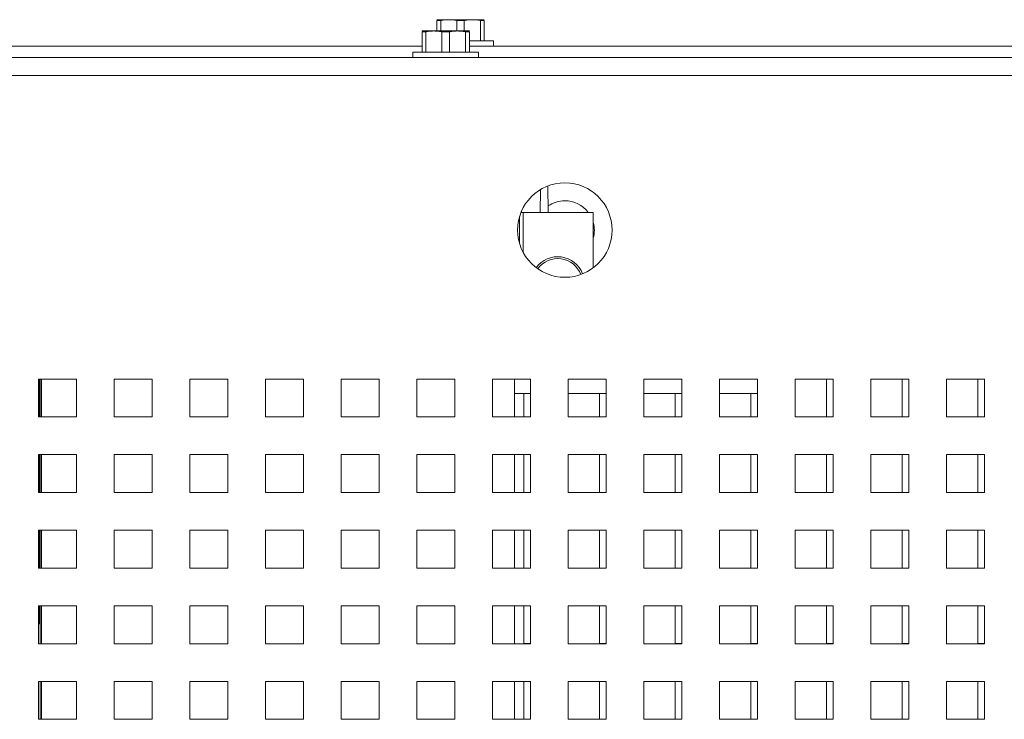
# Paper-space layout '2' of a CAD drawing. Header units: inches. Extents: x 1 to 109, y 1 to 85.
# Tile 31 of 70: x 88.95 to 93.28, y 27.76 to 30.84. Entities that reach past the tile are written whole.
import ezdxf

# ---------------------------------------------------------------- set-up
doc = ezdxf.new("R2010")
doc.units = ezdxf.units.IN
doc.header["$MEASUREMENT"] = 0

psp = doc.layouts.new('2')

# ---------------------------------------------------------------- linework, layer by layer
at = {"color": 7, "linetype": 'Continuous', "lineweight": 15, "ltscale": 5}
for p, q in [((90.7852, 30.8431), (90.7844, 30.8427)), ((90.7852, 30.8431), (90.8365, 30.8431)), ((90.8365, 30.8431), (90.9407, 30.8431)), ((90.9407, 30.8431), (90.9919, 30.8431)), ((90.9928, 30.8427), (90.9919, 30.8431)), ((90.8009, 30.8394), (90.7844, 30.8394)), ((90.7844, 30.7932), (90.7844, 30.8394)), ((90.8009, 30.8394), (90.8009, 30.7932)), ((90.8721, 30.7932), (90.8721, 30.8394)), ((90.905, 30.8394), (90.8721, 30.8394)), ((90.905, 30.8394), (90.905, 30.7932)), ((90.9763, 30.7491), (90.9763, 30.8394)), ((90.9928, 30.8394), (90.9763, 30.8394)), ((90.9928, 30.8394), (90.9928, 30.7491)), ((90.7196, 30.7932), (90.7188, 30.7929)), ((90.7352, 30.7896), (90.7188, 30.7896)), ((90.7188, 30.6992), (90.7188, 30.7896)), ((90.7196, 30.7932), (90.7708, 30.7932)), ((90.7352, 30.7896), (90.7352, 30.6992)), ((90.7708, 30.7932), (90.875, 30.7932)), ((90.8065, 30.6992), (90.8065, 30.7896)), ((90.8394, 30.7896), (90.8065, 30.7896)), ((90.8394, 30.7896), (90.8394, 30.6992)), ((90.875, 30.7932), (90.9263, 30.7932)), ((90.9106, 30.6992), (90.9106, 30.7896)), ((90.9271, 30.7896), (90.9106, 30.7896)), ((90.9271, 30.7929), (90.9263, 30.7932)), ((90.9271, 30.7896), (90.9271, 30.6992)), ((90.7188, 30.7256), (85.6079, 30.7256)), ((91.0336, 30.7491), (90.9271, 30.7491)), ((96.0379, 30.7256), (90.9271, 30.7256)), ((91.0336, 30.7256), (91.0336, 30.7491)), ((84.6128, 30.6757), (97.8419, 30.6757)), ((90.6779, 30.6992), (90.6779, 30.6757)), ((90.9679, 30.6992), (90.6779, 30.6992)), ((90.9679, 30.6757), (90.9679, 30.6992)), ((97.8419, 30.5968), (84.6294, 30.5968)), ((91.2727, 30.1101), (91.2747, 29.9935)), ((91.2388, 29.9935), (91.2405, 30.0944)), ((91.1545, 29.9935), (91.1646, 29.9935)), ((91.1564, 29.9935), (91.1564, 29.9981)), ((91.1646, 29.9935), (91.4732, 29.9935)), ((91.4732, 29.9935), (91.4732, 29.7494)), ((91.4732, 29.9935), (91.4732, 29.7494)), ((91.4732, 29.9935), (91.4732, 29.9935)), ((89.1961, 29.2591), (89.0294, 29.2591)), ((89.0294, 29.2591), (89.0294, 29.0924)), ((89.0318, 29.2591), (89.0318, 29.0924)), ((89.0367, 29.2591), (89.0367, 29.0924)), ((89.0422, 29.2591), (89.0422, 29.0924)), ((89.1961, 29.0924), (89.1961, 29.2591)), ((89.5294, 29.2591), (89.3628, 29.2591)), ((89.3628, 29.2591), (89.3628, 29.0924)), ((89.5294, 29.0924), (89.5294, 29.2591)), ((89.8628, 29.2591), (89.6961, 29.2591)), ((89.6961, 29.2591), (89.6961, 29.0924)), ((89.8628, 29.0924), (89.8628, 29.2591)), ((90.1961, 29.2591), (90.0294, 29.2591)), ((90.0294, 29.2591), (90.0294, 29.0924)), ((90.1961, 29.0924), (90.1961, 29.2591)), ((90.5294, 29.2591), (90.3628, 29.2591)), ((90.3628, 29.2591), (90.3628, 29.0924)), ((90.5294, 29.0924), (90.5294, 29.2591)), ((90.8628, 29.2591), (90.6961, 29.2591)), ((90.6961, 29.2591), (90.6961, 29.0924)), ((90.8628, 29.0924), (90.8628, 29.2591)), ((91.1961, 29.2591), (91.0294, 29.2591)), ((91.0294, 29.2591), (91.0294, 29.0924)), ((91.1255, 29.0924), (91.1255, 29.2591)), ((91.1255, 29.0924), (91.1255, 29.2591)), ((91.1961, 29.0924), (91.1961, 29.2591)), ((91.5294, 29.2591), (91.3628, 29.2591)), ((91.3628, 29.2591), (91.3628, 29.0924)), ((91.5294, 29.0924), (91.5294, 29.2591)), ((91.8628, 29.2591), (91.6961, 29.2591)), ((91.6961, 29.2591), (91.6961, 29.0924)), ((91.8628, 29.0924), (91.8628, 29.2591)), ((92.1961, 29.2591), (92.0294, 29.2591)), ((92.0294, 29.2591), (92.0294, 29.0924)), ((92.1961, 29.0924), (92.1961, 29.2591)), ((92.5294, 29.2591), (92.3628, 29.2591)), ((92.3628, 29.2591), (92.3628, 29.0924)), ((92.5003, 29.2591), (92.5003, 29.0926)), ((92.5294, 29.0924), (92.5294, 29.2591)), ((92.8628, 29.2591), (92.6961, 29.2591)), ((92.6961, 29.2591), (92.6961, 29.0924)), ((92.8336, 29.2591), (92.8336, 29.0926)), ((92.8628, 29.0924), (92.8628, 29.2591)), ((93.1961, 29.2591), (93.0294, 29.2591)), ((93.0294, 29.2591), (93.0294, 29.0924)), ((93.1669, 29.2591), (93.1669, 29.0926)), ((93.1961, 29.0924), (93.1961, 29.2591)), ((91.1255, 29.1947), (91.1961, 29.1947)), ((91.1669, 29.1947), (91.1669, 29.0926)), ((91.3628, 29.1947), (91.5294, 29.1947)), ((91.5003, 29.1947), (91.5003, 29.0926)), ((91.6961, 29.1947), (91.8628, 29.1947)), ((91.8336, 29.1947), (91.8336, 29.0926)), ((92.0294, 29.1947), (92.1961, 29.1947)), ((92.1669, 29.1947), (92.1669, 29.0926)), ((89.0294, 29.0924), (89.1961, 29.0924)), ((89.3628, 29.0924), (89.5294, 29.0924)), ((89.6961, 29.0924), (89.8628, 29.0924)), ((90.0294, 29.0924), (90.1961, 29.0924)), ((90.3628, 29.0924), (90.5294, 29.0924)), ((90.6961, 29.0924), (90.8628, 29.0924)), ((91.0294, 29.0924), (91.1961, 29.0924)), ((91.1669, 29.0926), (91.1961, 29.0926)), ((91.3628, 29.0924), (91.5294, 29.0924)), ((91.5003, 29.0926), (91.5294, 29.0926)), ((91.6961, 29.0924), (91.8628, 29.0924)), ((91.8336, 29.0926), (91.8628, 29.0926)), ((92.0294, 29.0924), (92.1961, 29.0924)), ((92.1669, 29.0926), (92.1961, 29.0926)), ((92.3628, 29.0924), (92.5294, 29.0924)), ((92.5003, 29.0926), (92.5294, 29.0926)), ((92.6961, 29.0924), (92.8628, 29.0924)), ((92.8336, 29.0926), (92.8628, 29.0926)), ((93.0294, 29.0924), (93.1961, 29.0924)), ((93.1669, 29.0926), (93.1961, 29.0926)), ((89.1961, 28.9257), (89.0294, 28.9257)), ((89.0294, 28.9257), (89.0294, 28.7591)), ((89.0318, 28.9257), (89.0318, 28.7591)), ((89.0367, 28.9257), (89.0367, 28.7591)), ((89.0422, 28.9257), (89.0422, 28.7591)), ((89.1961, 28.7591), (89.1961, 28.9257)), ((89.5294, 28.9257), (89.3628, 28.9257)), ((89.3628, 28.9257), (89.3628, 28.7591)), ((89.5294, 28.7591), (89.5294, 28.9257)), ((89.8628, 28.9257), (89.6961, 28.9257)), ((89.6961, 28.9257), (89.6961, 28.7591)), ((89.8628, 28.7591), (89.8628, 28.9257)), ((90.1961, 28.9257), (90.0294, 28.9257)), ((90.0294, 28.9257), (90.0294, 28.7591)), ((90.1961, 28.7591), (90.1961, 28.9257)), ((90.5294, 28.9257), (90.3628, 28.9257)), ((90.3628, 28.9257), (90.3628, 28.7591)), ((90.5294, 28.7591), (90.5294, 28.9257)), ((90.8628, 28.9257), (90.6961, 28.9257)), ((90.6961, 28.9257), (90.6961, 28.7591)), ((90.8628, 28.7591), (90.8628, 28.9257)), ((91.1961, 28.9257), (91.0294, 28.9257)), ((91.0294, 28.9257), (91.0294, 28.7591)), ((91.1255, 28.7591), (91.1255, 28.9257)), ((91.1255, 28.7591), (91.1255, 28.9257)), ((91.1669, 28.9257), (91.1669, 28.7592)), ((91.1961, 28.7591), (91.1961, 28.9257)), ((91.5294, 28.9257), (91.3628, 28.9257)), ((91.3628, 28.9257), (91.3628, 28.7591)), ((91.5003, 28.9257), (91.5003, 28.7592)), ((91.5294, 28.7591), (91.5294, 28.9257)), ((91.8628, 28.9257), (91.6961, 28.9257)), ((91.6961, 28.9257), (91.6961, 28.7591)), ((91.8336, 28.9257), (91.8336, 28.7592)), ((91.8628, 28.7591), (91.8628, 28.9257)), ((92.1961, 28.9257), (92.0294, 28.9257)), ((92.0294, 28.9257), (92.0294, 28.7591)), ((92.1669, 28.9257), (92.1669, 28.7592)), ((92.1961, 28.7591), (92.1961, 28.9257)), ((92.5294, 28.9257), (92.3628, 28.9257)), ((92.3628, 28.9257), (92.3628, 28.7591)), ((92.5003, 28.9257), (92.5003, 28.7592)), ((92.5294, 28.7591), (92.5294, 28.9257)), ((92.8628, 28.9257), (92.6961, 28.9257)), ((92.6961, 28.9257), (92.6961, 28.7591)), ((92.8336, 28.9257), (92.8336, 28.7592)), ((92.8628, 28.7591), (92.8628, 28.9257)), ((93.1961, 28.9257), (93.0294, 28.9257)), ((93.0294, 28.9257), (93.0294, 28.7591)), ((93.1669, 28.9257), (93.1669, 28.7592)), ((93.1961, 28.7591), (93.1961, 28.9257)), ((89.0294, 28.7591), (89.1961, 28.7591)), ((89.3628, 28.7591), (89.5294, 28.7591)), ((89.6961, 28.7591), (89.8628, 28.7591)), ((90.0294, 28.7591), (90.1961, 28.7591)), ((90.3628, 28.7591), (90.5294, 28.7591)), ((90.6961, 28.7591), (90.8628, 28.7591)), ((91.0294, 28.7591), (91.1961, 28.7591)), ((91.1669, 28.7592), (91.1961, 28.7592)), ((91.3628, 28.7591), (91.5294, 28.7591)), ((91.5003, 28.7592), (91.5294, 28.7592)), ((91.6961, 28.7591), (91.8628, 28.7591)), ((91.8336, 28.7592), (91.8628, 28.7592)), ((92.0294, 28.7591), (92.1961, 28.7591)), ((92.1669, 28.7592), (92.1961, 28.7592)), ((92.3628, 28.7591), (92.5294, 28.7591)), ((92.5003, 28.7592), (92.5294, 28.7592)), ((92.6961, 28.7591), (92.8628, 28.7591)), ((92.8336, 28.7592), (92.8628, 28.7592)), ((93.0294, 28.7591), (93.1961, 28.7591)), ((93.1669, 28.7592), (93.1961, 28.7592)), ((89.1961, 28.5924), (89.0294, 28.5924)), ((89.0294, 28.5924), (89.0294, 28.4257)), ((89.0318, 28.5924), (89.0318, 28.4257)), ((89.0367, 28.5924), (89.0367, 28.4257)), ((89.0422, 28.5924), (89.0422, 28.4257)), ((89.1961, 28.4257), (89.1961, 28.5924)), ((89.5294, 28.5924), (89.3628, 28.5924)), ((89.3628, 28.5924), (89.3628, 28.4257)), ((89.5294, 28.4257), (89.5294, 28.5924)), ((89.8628, 28.5924), (89.6961, 28.5924)), ((89.6961, 28.5924), (89.6961, 28.4257)), ((89.8628, 28.4257), (89.8628, 28.5924)), ((90.1961, 28.5924), (90.0294, 28.5924)), ((90.0294, 28.5924), (90.0294, 28.4257)), ((90.1961, 28.4257), (90.1961, 28.5924)), ((90.5294, 28.5924), (90.3628, 28.5924)), ((90.3628, 28.5924), (90.3628, 28.4257)), ((90.5294, 28.4257), (90.5294, 28.5924)), ((90.8628, 28.5924), (90.6961, 28.5924)), ((90.6961, 28.5924), (90.6961, 28.4257)), ((90.8628, 28.4257), (90.8628, 28.5924)), ((91.1961, 28.5924), (91.0294, 28.5924)), ((91.0294, 28.5924), (91.0294, 28.4257)), ((91.1255, 28.4257), (91.1255, 28.5924)), ((91.1255, 28.4257), (91.1255, 28.5924)), ((91.1669, 28.5924), (91.1669, 28.4259)), ((91.1961, 28.4257), (91.1961, 28.5924)), ((91.5294, 28.5924), (91.3628, 28.5924)), ((91.3628, 28.5924), (91.3628, 28.4257)), ((91.5003, 28.5924), (91.5003, 28.4259)), ((91.5294, 28.4257), (91.5294, 28.5924)), ((91.8628, 28.5924), (91.6961, 28.5924)), ((91.6961, 28.5924), (91.6961, 28.4257)), ((91.8336, 28.5924), (91.8336, 28.4259)), ((91.8628, 28.4257), (91.8628, 28.5924)), ((92.1961, 28.5924), (92.0294, 28.5924)), ((92.0294, 28.5924), (92.0294, 28.4257)), ((92.1669, 28.5924), (92.1669, 28.4259)), ((92.1961, 28.4257), (92.1961, 28.5924)), ((92.5294, 28.5924), (92.3628, 28.5924)), ((92.3628, 28.5924), (92.3628, 28.4257)), ((92.5003, 28.5924), (92.5003, 28.4259)), ((92.5294, 28.4257), (92.5294, 28.5924)), ((92.8628, 28.5924), (92.6961, 28.5924)), ((92.6961, 28.5924), (92.6961, 28.4257)), ((92.8336, 28.5924), (92.8336, 28.4259)), ((92.8628, 28.4257), (92.8628, 28.5924)), ((93.1961, 28.5924), (93.0294, 28.5924)), ((93.0294, 28.5924), (93.0294, 28.4257)), ((93.1669, 28.5924), (93.1669, 28.4259)), ((93.1961, 28.4257), (93.1961, 28.5924)), ((89.0294, 28.4257), (89.1961, 28.4257)), ((89.3628, 28.4257), (89.5294, 28.4257)), ((89.6961, 28.4257), (89.8628, 28.4257)), ((90.0294, 28.4257), (90.1961, 28.4257)), ((90.3628, 28.4257), (90.5294, 28.4257)), ((90.6961, 28.4257), (90.8628, 28.4257)), ((91.0294, 28.4257), (91.1961, 28.4257)), ((91.1669, 28.4259), (91.1961, 28.4259)), ((91.3628, 28.4257), (91.5294, 28.4257)), ((91.5003, 28.4259), (91.5294, 28.4259)), ((91.6961, 28.4257), (91.8628, 28.4257)), ((91.8336, 28.4259), (91.8628, 28.4259)), ((92.0294, 28.4257), (92.1961, 28.4257)), ((92.1669, 28.4259), (92.1961, 28.4259)), ((92.3628, 28.4257), (92.5294, 28.4257)), ((92.5003, 28.4259), (92.5294, 28.4259)), ((92.6961, 28.4257), (92.8628, 28.4257)), ((92.8336, 28.4259), (92.8628, 28.4259)), ((93.0294, 28.4257), (93.1961, 28.4257)), ((93.1669, 28.4259), (93.1961, 28.4259)), ((89.1961, 28.2591), (89.0294, 28.2591)), ((89.0294, 28.2591), (89.0294, 28.0924)), ((89.0318, 28.2591), (89.0318, 28.1802)), ((89.0367, 28.2591), (89.0367, 28.0924)), ((89.0422, 28.2591), (89.0422, 28.0924)), ((89.1961, 28.0924), (89.1961, 28.2591)), ((89.5294, 28.2591), (89.3628, 28.2591)), ((89.3628, 28.2591), (89.3628, 28.0924)), ((89.5294, 28.0924), (89.5294, 28.2591)), ((89.8628, 28.2591), (89.6961, 28.2591)), ((89.6961, 28.2591), (89.6961, 28.0924)), ((89.8628, 28.0924), (89.8628, 28.2591)), ((90.1961, 28.2591), (90.0294, 28.2591)), ((90.0294, 28.2591), (90.0294, 28.0924)), ((90.1961, 28.0924), (90.1961, 28.2591)), ((90.5294, 28.2591), (90.3628, 28.2591)), ((90.3628, 28.2591), (90.3628, 28.0924)), ((90.5294, 28.0924), (90.5294, 28.2591)), ((90.8628, 28.2591), (90.6961, 28.2591)), ((90.6961, 28.2591), (90.6961, 28.0924)), ((90.8628, 28.0924), (90.8628, 28.2591)), ((91.1961, 28.2591), (91.0294, 28.2591)), ((91.0294, 28.2591), (91.0294, 28.0924)), ((91.1255, 28.0924), (91.1255, 28.2591)), ((91.1255, 28.0924), (91.1255, 28.2591)), ((91.1669, 28.2591), (91.1669, 28.0926)), ((91.1961, 28.0924), (91.1961, 28.2591)), ((91.5294, 28.2591), (91.3628, 28.2591)), ((91.3628, 28.2591), (91.3628, 28.0924)), ((91.5003, 28.2591), (91.5003, 28.0926)), ((91.5294, 28.0924), (91.5294, 28.2591)), ((91.8628, 28.2591), (91.6961, 28.2591)), ((91.6961, 28.2591), (91.6961, 28.0924)), ((91.8336, 28.2591), (91.8336, 28.0926)), ((91.8628, 28.0924), (91.8628, 28.2591)), ((92.1961, 28.2591), (92.0294, 28.2591)), ((92.0294, 28.2591), (92.0294, 28.0924)), ((92.1669, 28.2591), (92.1669, 28.0926)), ((92.1961, 28.0924), (92.1961, 28.2591)), ((92.5294, 28.2591), (92.3628, 28.2591)), ((92.3628, 28.2591), (92.3628, 28.0924)), ((92.5003, 28.2591), (92.5003, 28.0926)), ((92.5294, 28.0924), (92.5294, 28.2591)), ((92.8628, 28.2591), (92.6961, 28.2591)), ((92.6961, 28.2591), (92.6961, 28.0924)), ((92.8336, 28.2591), (92.8336, 28.0926)), ((92.8628, 28.0924), (92.8628, 28.2591)), ((93.1961, 28.2591), (93.0294, 28.2591)), ((93.0294, 28.2591), (93.0294, 28.0924)), ((93.1669, 28.2591), (93.1669, 28.0926)), ((93.1961, 28.0924), (93.1961, 28.2591)), ((89.0367, 28.1802), (89.0318, 28.1802)), ((89.0294, 28.0924), (89.1961, 28.0924)), ((89.3628, 28.0924), (89.5294, 28.0924)), ((89.6961, 28.0924), (89.8628, 28.0924)), ((90.0294, 28.0924), (90.1961, 28.0924)), ((90.3628, 28.0924), (90.5294, 28.0924)), ((90.6961, 28.0924), (90.8628, 28.0924)), ((91.0294, 28.0924), (91.1961, 28.0924)), ((91.1669, 28.0926), (91.1961, 28.0926)), ((91.3628, 28.0924), (91.5294, 28.0924)), ((91.5003, 28.0926), (91.5294, 28.0926)), ((91.6961, 28.0924), (91.8628, 28.0924)), ((91.8336, 28.0926), (91.8628, 28.0926)), ((92.0294, 28.0924), (92.1961, 28.0924)), ((92.1669, 28.0926), (92.1961, 28.0926)), ((92.3628, 28.0924), (92.5294, 28.0924)), ((92.5003, 28.0926), (92.5294, 28.0926)), ((92.6961, 28.0924), (92.8628, 28.0924)), ((92.8336, 28.0926), (92.8628, 28.0926)), ((93.0294, 28.0924), (93.1961, 28.0924)), ((93.1669, 28.0926), (93.1961, 28.0926)), ((89.1961, 27.9257), (89.0294, 27.9257)), ((89.0294, 27.9257), (89.0294, 27.7591)), ((89.0367, 27.9257), (89.0367, 27.7591)), ((89.0422, 27.9257), (89.0422, 27.7591)), ((89.1961, 27.7591), (89.1961, 27.9257)), ((89.5294, 27.9257), (89.3628, 27.9257)), ((89.3628, 27.9257), (89.3628, 27.7591)), ((89.5294, 27.7591), (89.5294, 27.9257)), ((89.8628, 27.9257), (89.6961, 27.9257)), ((89.6961, 27.9257), (89.6961, 27.7591)), ((89.8628, 27.7591), (89.8628, 27.9257)), ((90.1961, 27.9257), (90.0294, 27.9257)), ((90.0294, 27.9257), (90.0294, 27.7591)), ((90.1961, 27.7591), (90.1961, 27.9257)), ((90.5294, 27.9257), (90.3628, 27.9257)), ((90.3628, 27.9257), (90.3628, 27.7591)), ((90.5294, 27.7591), (90.5294, 27.9257)), ((90.8628, 27.9257), (90.6961, 27.9257)), ((90.6961, 27.9257), (90.6961, 27.7591)), ((90.8628, 27.7591), (90.8628, 27.9257)), ((91.1961, 27.9257), (91.0294, 27.9257)), ((91.0294, 27.9257), (91.0294, 27.7591)), ((91.1255, 27.7591), (91.1255, 27.9257)), ((91.1255, 27.7591), (91.1255, 27.9257)), ((91.1669, 27.9257), (91.1669, 27.7592)), ((91.1961, 27.7591), (91.1961, 27.9257)), ((91.5294, 27.9257), (91.3628, 27.9257)), ((91.3628, 27.9257), (91.3628, 27.7591)), ((91.5003, 27.9257), (91.5003, 27.7592)), ((91.5294, 27.7591), (91.5294, 27.9257)), ((91.8628, 27.9257), (91.6961, 27.9257)), ((91.6961, 27.9257), (91.6961, 27.7591)), ((91.8336, 27.9257), (91.8336, 27.7592)), ((91.8628, 27.7591), (91.8628, 27.9257)), ((92.1961, 27.9257), (92.0294, 27.9257)), ((92.0294, 27.9257), (92.0294, 27.7591)), ((92.1669, 27.9257), (92.1669, 27.7592)), ((92.1961, 27.7591), (92.1961, 27.9257)), ((92.5294, 27.9257), (92.3628, 27.9257)), ((92.3628, 27.9257), (92.3628, 27.7591)), ((92.5003, 27.9257), (92.5003, 27.7592)), ((92.5294, 27.7591), (92.5294, 27.9257)), ((92.8628, 27.9257), (92.6961, 27.9257)), ((92.6961, 27.9257), (92.6961, 27.7591)), ((92.8336, 27.9257), (92.8336, 27.7592)), ((92.8628, 27.7591), (92.8628, 27.9257)), ((93.1961, 27.9257), (93.0294, 27.9257)), ((93.0294, 27.9257), (93.0294, 27.7591)), ((93.1669, 27.9257), (93.1669, 27.7592)), ((93.1961, 27.7591), (93.1961, 27.9257)), ((89.0294, 27.7591), (89.1961, 27.7591)), ((89.3628, 27.7591), (89.5294, 27.7591)), ((89.6961, 27.7591), (89.8628, 27.7591)), ((90.0294, 27.7591), (90.1961, 27.7591)), ((90.3628, 27.7591), (90.5294, 27.7591)), ((90.6961, 27.7591), (90.8628, 27.7591)), ((91.0294, 27.7591), (91.1961, 27.7591)), ((91.1669, 27.7592), (91.1961, 27.7592)), ((91.3628, 27.7591), (91.5294, 27.7591)), ((91.5003, 27.7592), (91.5294, 27.7592)), ((91.6961, 27.7591), (91.8628, 27.7591)), ((91.8336, 27.7592), (91.8628, 27.7592)), ((92.0294, 27.7591), (92.1961, 27.7591)), ((92.1669, 27.7592), (92.1961, 27.7592)), ((92.3628, 27.7591), (92.5294, 27.7591)), ((92.5003, 27.7592), (92.5294, 27.7592)), ((92.6961, 27.7591), (92.8628, 27.7591)), ((92.8336, 27.7592), (92.8628, 27.7592)), ((93.0294, 27.7591), (93.1961, 27.7591)), ((93.1669, 27.7592), (93.1961, 27.7592))]:
    psp.add_line(p, q, dxfattribs=at)
at = {"color": 8, "linetype": 'Continuous', "lineweight": 15, "ltscale": 5}
for p, q in [((91.1481, 29.8563), (91.1481, 29.9752)), ((91.1646, 29.9935), (91.1646, 29.8165))]:
    psp.add_line(p, q, dxfattribs=at)
at = {"color": 7, "linetype": 'Continuous', "lineweight": 15, "ltscale": 25}
psp.add_circle((91.3478, 29.9157), 0.2083, dxfattribs=at)
for centre, radius, start, end in [((91.3478, 29.9147), 0.13, 90, 124.4338), ((91.3478, 29.9147), 0.13, 37.2842, 90), ((91.3478, 29.9147), 0.13, 344.8574, 15.1426), ((91.3166, 29.681), 0.1171, 20.846, 144.0211)]:
    psp.add_arc(centre, radius, start, end, dxfattribs=at)
at = {"color": 8, "linetype": 'Continuous', "lineweight": 15, "ltscale": 25}
psp.add_arc((91.3166, 29.681), 0.1088, 20.841, 144.0261, dxfattribs=at)
at = {"color": 7, "linetype": 'Continuous', "lineweight": 15, "ltscale": 5}
for points, knots in [([(90.8365, 30.8431), (90.832, 30.843), (90.8224, 30.8427), (90.8105, 30.8412), (90.8031, 30.8398), (90.8009, 30.8394)], [0, 0, 0, 0, 0.373763, 0.811723, 1, 1, 1, 1]), ([(90.8721, 30.8394), (90.8685, 30.8401), (90.8596, 30.8417), (90.8477, 30.8429), (90.8395, 30.843), (90.8365, 30.8431)], [0, 0, 0, 0, 0.311404, 0.748914, 1, 1, 1, 1]), ([(90.9407, 30.8431), (90.9362, 30.843), (90.9265, 30.8427), (90.9146, 30.8412), (90.9073, 30.8398), (90.905, 30.8394)], [0, 0, 0, 0, 0.373755, 0.811735, 1, 1, 1, 1]), ([(90.9763, 30.8394), (90.9726, 30.8401), (90.9638, 30.8417), (90.9519, 30.8429), (90.9437, 30.843), (90.9407, 30.8431)], [0, 0, 0, 0, 0.311386, 0.748896, 1, 1, 1, 1]), ([(90.7708, 30.7932), (90.7664, 30.7931), (90.7567, 30.7929), (90.7448, 30.7914), (90.7374, 30.79), (90.7352, 30.7896)], [0, 0, 0, 0, 0.373753, 0.811707, 1, 1, 1, 1]), ([(90.8065, 30.7896), (90.8028, 30.7903), (90.794, 30.7919), (90.7821, 30.793), (90.7738, 30.7932), (90.7708, 30.7932)], [0, 0, 0, 0, 0.311405, 0.748915, 1, 1, 1, 1]), ([(90.875, 30.7932), (90.8705, 30.7931), (90.8609, 30.7929), (90.849, 30.7914), (90.8416, 30.79), (90.8394, 30.7896)], [0, 0, 0, 0, 0.373759, 0.811723, 1, 1, 1, 1]), ([(90.9106, 30.7896), (90.907, 30.7903), (90.8981, 30.7919), (90.8862, 30.793), (90.878, 30.7932), (90.875, 30.7932)], [0, 0, 0, 0, 0.311384, 0.748895, 1, 1, 1, 1])]:
    psp.add_open_spline(points, degree=3, knots=knots, dxfattribs=at)

doc.saveas('drawing.dxf')
